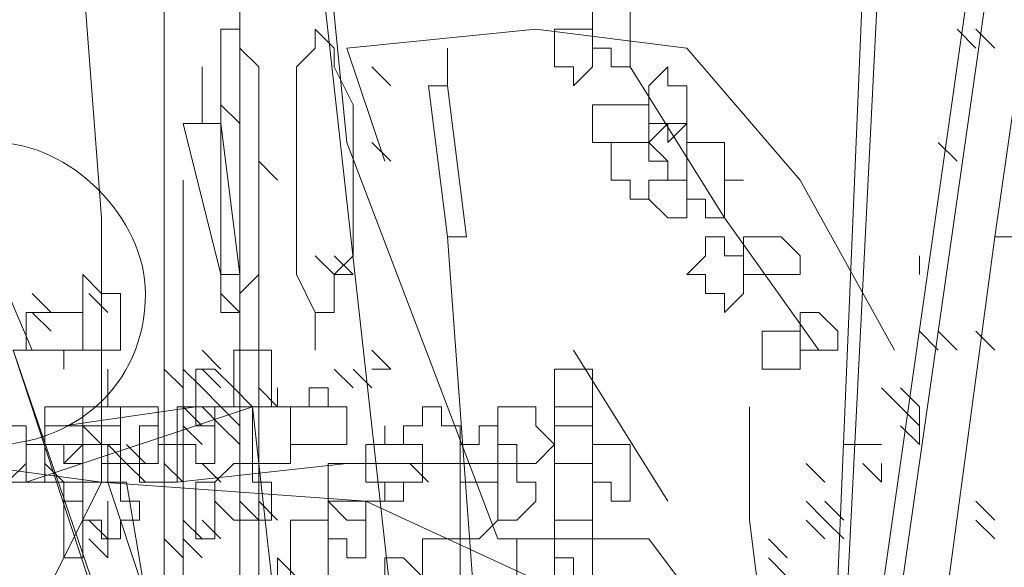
# Model space of a CAD drawing. Header units: millimetres. Extents: x 16698 to 93787, y -21104 to 39413.
# Tile 246 of 256: x 54674 to 54682, y 19714 to 19719. Entities that reach past the tile are written whole.
import ezdxf

# ---------------------------------------------------------------- set-up
doc = ezdxf.new("R2010")
doc.units = ezdxf.units.MM
doc.layers.add('_MODUS - zielen', color=66, linetype='Continuous', lineweight=9)

msp = doc.modelspace()

# ---------------------------------------------------------------- linework, layer by layer
at = {"layer": '_MODUS - zielen', "transparency": 33554687}
for points in [[(54677.8905, 19714.35441), (54676.56679, 19717.82915), (54676.40132, 19719.48378), (54676.89772, 19721.30388), (54677.72503, 19722.62759), (54678.38689, 19724.28222), (54678.55235, 19727.59149)], [(54674.41576, 19714.85081), (54674.41576, 19717.16729), (54674.2503, 19719.31832), (54673.75391, 19720.80749), (54673.75391, 19722.29666), (54672.26474, 19723.62037), (54670.77557, 19725.10954), (54669.2864, 19726.43325)], [(54681.41872, 19723.12398), (54680.42593, 19703.43383), (54681.25325, 19723.12398)], [(54674.96564, 19722.46212), (54674.96564, 19703.43383), (54674.96564, 19703.43383)], [(54675.62749, 19721.46934), (54675.62749, 19703.43383), (54675.62749, 19703.43383)], [(54676.28935, 19719.81471), (54678.10945, 19703.43383), (54678.10945, 19703.43383)], [(54676.28935, 19719.81471), (54678.10945, 19703.43383), (54678.10945, 19703.43383)], [(54682.08057, 19719.64925), (54679.76408, 19703.43383), (54679.76408, 19703.43383)], [(54682.24603, 19719.64925), (54679.92954, 19703.43383), (54679.92954, 19703.43383)], [(54676.89772, 19717.66368), (54676.56679, 19718.65646), (54678.22142, 19718.82193), (54679.54513, 19718.65646), (54680.53791, 19717.49822), (54681.36523, 19716.00905)], [(54682.08057, 19718.65646), (54681.91511, 19718.82193), (54681.91511, 19718.82193)], [(54682.24603, 19718.65646), (54682.08057, 19718.82193), (54682.08057, 19718.82193)], [(54682.24603, 19718.65646), (54682.08057, 19718.82193), (54682.08057, 19718.82193)], [(54677.44759, 19718.65646), (54677.44759, 19718.32554), (54677.44759, 19718.32554)], [(54675.29657, 19718.491), (54675.29657, 19717.99461), (54675.29657, 19717.99461)], [(54676.9512, 19718.32554), (54676.78574, 19718.491), (54676.78574, 19718.491)], [(54679.04874, 19718.491), (54679.87606, 19717.16729), (54680.70337, 19716.00905)], [(54677.28213, 19718.32554), (54677.44759, 19717.00183), (54677.44759, 19717.00183)], [(54677.28213, 19718.32554), (54677.44759, 19718.32554), (54677.61306, 19717.00183), (54677.44759, 19717.00183)], [(54675.62749, 19717.99461), (54675.46203, 19718.16007), (54675.46203, 19718.16007)], [(54682.4115, 19718.16007), (54682.24603, 19717.00183), (54682.24603, 19717.00183)], [(54682.4115, 19718.16007), (54682.57696, 19718.16007), (54682.4115, 19717.00183), (54682.24603, 19717.00183)], [(54675.1311, 19717.99461), (54675.46203, 19716.6709), (54675.46203, 19716.6709)], [(54675.1311, 19717.99461), (54675.46203, 19717.99461), (54675.62749, 19716.6709), (54675.46203, 19716.6709)], [(54676.9512, 19717.66368), (54676.78574, 19717.82915), (54676.78574, 19717.82915)], [(54681.91511, 19717.66368), (54681.74964, 19717.82915), (54681.74964, 19717.82915)], [(54675.95842, 19717.49822), (54675.79296, 19717.66368), (54675.79296, 19717.66368)], [(54673.14554, 19717.49822), (54673.31101, 19717.16729), (54673.31101, 19717.16729), (54673.8074, 19716.00905), (54673.64193, 19716.00905)], [(54675.1311, 19717.49822), (54675.1311, 19703.43383), (54675.1311, 19703.43383)], [(54675.79296, 19717.49822), (54675.79296, 19703.43383), (54675.79296, 19703.43383)], [(54677.44759, 19717.00183), (54678.44037, 19703.43383), (54678.44037, 19703.43383)], [(54676.45481, 19716.6709), (54676.28935, 19716.83637), (54676.28935, 19716.83637)], [(54676.62028, 19716.6709), (54676.45481, 19716.83637), (54676.45481, 19716.83637)], [(54676.62028, 19716.6709), (54676.45481, 19716.83637), (54676.45481, 19716.83637)], [(54676.62028, 19716.6709), (54676.45481, 19716.83637), (54676.45481, 19716.83637)], [(54681.58418, 19716.6709), (54681.58418, 19716.83637), (54681.58418, 19716.83637)], [(54676.62028, 19716.6709), (54676.45481, 19716.6709), (54676.45481, 19716.6709)], [(54673.97286, 19716.33998), (54673.8074, 19716.50544), (54673.8074, 19716.50544)], [(54674.46925, 19716.33998), (54674.30379, 19716.50544), (54674.30379, 19716.50544)], [(54675.62749, 19716.33998), (54675.46203, 19716.50544), (54675.46203, 19716.50544)], [(54675.62749, 19716.33998), (54675.62749, 19716.50544), (54675.62749, 19716.50544)], [(54675.62749, 19716.33998), (54675.62749, 19716.50544), (54675.62749, 19716.50544)], [(54673.97286, 19716.17451), (54673.8074, 19716.33998), (54673.8074, 19716.33998)], [(54676.28935, 19716.17451), (54676.28935, 19716.33998), (54676.28935, 19716.33998)], [(54676.28935, 19716.00905), (54676.28935, 19716.17451), (54676.28935, 19716.17451)], [(54681.74964, 19716.00905), (54681.58418, 19716.17451), (54681.58418, 19716.17451)], [(54681.74964, 19716.00905), (54681.58418, 19716.17451), (54681.58418, 19716.17451)], [(54681.74964, 19716.00905), (54681.58418, 19716.17451), (54681.58418, 19716.17451)], [(54681.91511, 19716.00905), (54681.74964, 19716.17451), (54681.74964, 19716.17451)], [(54681.91511, 19716.00905), (54681.74964, 19716.17451), (54681.74964, 19716.17451)], [(54681.91511, 19716.00905), (54681.74964, 19716.17451), (54681.74964, 19716.17451)], [(54681.91511, 19716.00905), (54681.74964, 19716.17451), (54681.74964, 19716.17451)], [(54681.91511, 19716.00905), (54681.74964, 19716.17451), (54681.74964, 19716.17451)], [(54681.91511, 19716.00905), (54681.74964, 19716.17451), (54681.74964, 19716.17451)], [(54682.24603, 19716.00905), (54682.08057, 19716.17451), (54682.08057, 19716.17451)], [(54677.77852, 19703.43383), (54673.64193, 19716.00905), (54677.94398, 19703.43383)], [(54675.46203, 19715.84359), (54675.29657, 19716.00905), (54675.29657, 19716.00905)], [(54676.9512, 19715.84359), (54676.78574, 19716.00905), (54676.78574, 19716.00905)], [(54676.9512, 19715.84359), (54676.78574, 19716.00905), (54676.78574, 19716.00905)], [(54678.55235, 19716.00905), (54679.37967, 19714.68534), (54679.37967, 19714.68534)], [(54674.46925, 19715.67812), (54674.46925, 19715.84359), (54674.46925, 19715.84359)], [(54674.46925, 19715.67812), (54674.46925, 19715.84359), (54674.46925, 19715.84359)], [(54675.1311, 19715.67812), (54674.96564, 19715.84359), (54674.96564, 19715.84359)], [(54675.1311, 19715.67812), (54674.96564, 19715.84359), (54674.96564, 19715.84359)], [(54675.1311, 19715.67812), (54674.96564, 19715.84359), (54674.96564, 19715.84359)], [(54675.29657, 19715.67812), (54675.1311, 19715.84359), (54675.1311, 19715.84359)], [(54675.46203, 19715.67812), (54675.29657, 19715.84359), (54675.29657, 19715.84359)], [(54675.46203, 19715.67812), (54675.29657, 19715.84359), (54675.29657, 19715.84359)], [(54676.62028, 19715.67812), (54676.45481, 19715.84359), (54676.45481, 19715.84359)], [(54676.78574, 19715.67812), (54676.62028, 19715.84359), (54676.62028, 19715.84359)], [(54676.9512, 19715.84359), (54676.78574, 19715.84359), (54676.78574, 19715.84359)], [(54676.9512, 19715.84359), (54676.78574, 19715.84359), (54676.78574, 19715.84359)], [(54674.46925, 19715.51266), (54674.46925, 19715.67812), (54674.46925, 19715.67812)], [(54674.46925, 19715.51266), (54674.46925, 19715.67812), (54674.46925, 19715.67812)], [(54674.46925, 19715.51266), (54674.46925, 19715.67812), (54674.46925, 19715.67812)], [(54674.46925, 19715.51266), (54674.46925, 19715.67812), (54674.46925, 19715.67812)], [(54675.46203, 19715.51266), (54675.29657, 19715.67812), (54675.29657, 19715.67812)], [(54675.95842, 19715.51266), (54675.79296, 19715.67812), (54675.79296, 19715.67812)], [(54675.95842, 19715.51266), (54675.95842, 19715.67812), (54675.95842, 19715.67812)], [(54675.95842, 19715.51266), (54675.95842, 19715.67812), (54675.95842, 19715.67812)], [(54681.41872, 19715.51266), (54681.25325, 19715.67812), (54681.25325, 19715.67812)], [(54681.41872, 19715.51266), (54681.25325, 19715.67812), (54681.25325, 19715.67812)], [(54681.41872, 19715.51266), (54681.25325, 19715.67812), (54681.25325, 19715.67812)], [(54681.58418, 19715.51266), (54681.41872, 19715.67812), (54681.41872, 19715.67812)], [(54681.58418, 19715.51266), (54681.41872, 19715.67812), (54681.41872, 19715.67812)], [(54681.58418, 19715.51266), (54681.41872, 19715.67812), (54681.41872, 19715.67812)], [(54681.58418, 19715.51266), (54681.41872, 19715.67812), (54681.41872, 19715.67812)], [(54675.90493, 19714.02349), (54675.73947, 19715.51266), (54673.75391, 19714.85081)], [(54676.40132, 19715.51266), (54675.24308, 19715.51266), (54674.08484, 19715.3472)], [(54674.30379, 19715.51266), (54674.13832, 19715.51266), (54674.13832, 19715.51266)], [(54675.29657, 19715.3472), (54675.1311, 19715.51266), (54675.1311, 19715.51266)], [(54675.46203, 19715.51266), (54675.29657, 19715.51266), (54675.29657, 19715.51266)], [(54675.46203, 19715.3472), (54675.29657, 19715.51266), (54675.29657, 19715.51266)], [(54675.46203, 19715.3472), (54675.29657, 19715.51266), (54675.29657, 19715.51266)], [(54675.62749, 19715.3472), (54675.46203, 19715.51266), (54675.46203, 19715.51266)], [(54681.74964, 19704.26114), (54681.58418, 19706.41217), (54681.25325, 19708.39773), (54680.75686, 19709.8869), (54680.75686, 19711.04515), (54680.42593, 19712.36885), (54680.26047, 19713.19617), (54680.09501, 19714.51988), (54680.09501, 19715.51266)], [(54681.58418, 19715.3472), (54681.41872, 19715.51266), (54681.41872, 19715.51266)], [(54681.58418, 19715.3472), (54681.58418, 19715.51266), (54681.58418, 19715.51266)], [(54681.58418, 19715.3472), (54681.58418, 19715.51266), (54681.58418, 19715.51266)], [(54675.29657, 19715.18173), (54675.1311, 19715.3472), (54675.1311, 19715.3472)], [(54675.62749, 19715.18173), (54675.46203, 19715.3472), (54675.46203, 19715.3472)], [(54675.62749, 19715.18173), (54675.46203, 19715.3472), (54675.46203, 19715.3472)], [(54681.58418, 19715.18173), (54681.41872, 19715.3472), (54681.41872, 19715.3472)], [(54681.58418, 19715.18173), (54681.58418, 19715.3472), (54681.58418, 19715.3472)], [(54674.41576, 19714.85081), (54671.93381, 19715.18173), (54670.27918, 19714.02349)], [(54674.63471, 19715.01627), (54674.46925, 19715.18173), (54674.46925, 19715.18173)], [(54674.46925, 19715.18173), (54674.46925, 19714.85081), (54674.46925, 19714.85081)], [(54674.80018, 19715.01627), (54674.63471, 19715.18173), (54674.63471, 19715.18173)], [(54674.80018, 19715.01627), (54674.63471, 19715.18173), (54674.63471, 19715.18173)], [(54674.80018, 19715.01627), (54674.63471, 19715.18173), (54674.63471, 19715.18173)], [(54675.62749, 19715.01627), (54675.62749, 19715.18173), (54675.62749, 19715.18173)], [(54681.08779, 19715.18173), (54680.92233, 19715.18173), (54680.92233, 19715.18173)], [(54681.25325, 19715.18173), (54681.08779, 19715.18173), (54681.08779, 19715.18173)], [(54681.25325, 19715.18173), (54681.08779, 19715.18173), (54681.08779, 19715.18173)], [(54674.80018, 19714.85081), (54674.63471, 19715.01627), (54674.63471, 19715.01627)], [(54675.1311, 19714.85081), (54674.96564, 19715.01627), (54674.96564, 19715.01627)], [(54675.1311, 19714.85081), (54674.96564, 19715.01627), (54674.96564, 19715.01627)], [(54678.05596, 19715.01627), (54676.56679, 19715.01627), (54675.07762, 19714.85081)], [(54675.46203, 19714.85081), (54675.29657, 19715.01627), (54675.29657, 19715.01627)], [(54675.46203, 19714.85081), (54675.29657, 19715.01627), (54675.29657, 19715.01627)], [(54675.46203, 19714.85081), (54675.29657, 19715.01627), (54675.29657, 19715.01627)], [(54675.62749, 19714.85081), (54675.62749, 19715.01627), (54675.62749, 19715.01627)], [(54675.62749, 19714.85081), (54675.62749, 19715.01627), (54675.62749, 19715.01627)], [(54677.28213, 19714.85081), (54677.11667, 19715.01627), (54677.11667, 19715.01627)], [(54680.75686, 19714.85081), (54680.5914, 19715.01627), (54680.5914, 19715.01627)], [(54681.25325, 19714.85081), (54681.08779, 19715.01627), (54681.08779, 19715.01627)], [(54681.25325, 19714.85081), (54681.25325, 19715.01627), (54681.25325, 19715.01627)], [(54681.25325, 19714.85081), (54681.25325, 19715.01627), (54681.25325, 19715.01627)], [(54681.25325, 19714.85081), (54681.25325, 19715.01627), (54681.25325, 19715.01627)], [(54674.41576, 19714.85081), (54673.42298, 19712.86524), (54673.91937, 19712.53432), (54673.09206, 19710.87968), (54672.4302, 19709.8869)], [(54674.41576, 19714.85081), (54676.73225, 19714.68534), (54678.88328, 19713.69256)], [(54674.46925, 19714.85081), (54674.80018, 19713.85802), (54674.80018, 19713.85802)], [(54674.46925, 19714.85081), (54674.63471, 19714.85081), (54674.80018, 19713.85802), (54674.80018, 19713.85802)], [(54674.46925, 19714.51988), (54674.46925, 19714.68534), (54674.46925, 19714.68534)], [(54675.79296, 19714.51988), (54675.62749, 19714.68534), (54675.62749, 19714.68534)], [(54675.79296, 19714.51988), (54675.62749, 19714.68534), (54675.62749, 19714.68534)], [(54675.95842, 19714.51988), (54675.79296, 19714.68534), (54675.79296, 19714.68534)], [(54675.95842, 19714.51988), (54675.79296, 19714.68534), (54675.79296, 19714.68534)], [(54680.75686, 19714.51988), (54680.5914, 19714.68534), (54680.5914, 19714.68534)], [(54680.92233, 19714.51988), (54680.75686, 19714.68534), (54680.75686, 19714.68534)], [(54680.92233, 19714.51988), (54680.75686, 19714.68534), (54680.75686, 19714.68534)], [(54680.92233, 19714.51988), (54680.75686, 19714.68534), (54680.75686, 19714.68534)], [(54682.24603, 19714.51988), (54682.08057, 19714.68534), (54682.08057, 19714.68534)], [(54674.46925, 19714.35441), (54674.30379, 19714.51988), (54674.30379, 19714.51988)], [(54674.46925, 19714.35441), (54674.46925, 19714.51988), (54674.46925, 19714.51988)], [(54674.46925, 19714.35441), (54674.46925, 19714.51988), (54674.46925, 19714.51988)], [(54674.46925, 19714.35441), (54674.46925, 19714.51988), (54674.46925, 19714.51988)], [(54675.29657, 19714.35441), (54675.1311, 19714.51988), (54675.1311, 19714.51988)], [(54675.46203, 19714.35441), (54675.29657, 19714.51988), (54675.29657, 19714.51988)], [(54675.46203, 19714.35441), (54675.29657, 19714.51988), (54675.29657, 19714.51988)], [(54675.46203, 19714.35441), (54675.29657, 19714.51988), (54675.29657, 19714.51988)], [(54680.75686, 19714.35441), (54680.5914, 19714.51988), (54680.5914, 19714.51988)], [(54680.75686, 19714.35441), (54680.5914, 19714.51988), (54680.5914, 19714.51988)], [(54680.92233, 19714.35441), (54680.75686, 19714.51988), (54680.75686, 19714.51988)], [(54680.92233, 19714.35441), (54680.75686, 19714.51988), (54680.75686, 19714.51988)], [(54680.92233, 19714.35441), (54680.75686, 19714.51988), (54680.75686, 19714.51988)], [(54680.92233, 19714.35441), (54680.75686, 19714.51988), (54680.75686, 19714.51988)], [(54680.92233, 19714.35441), (54680.75686, 19714.51988), (54680.75686, 19714.51988)], [(54682.24603, 19714.35441), (54682.08057, 19714.51988), (54682.08057, 19714.51988)], [(54682.24603, 19714.35441), (54682.08057, 19714.51988), (54682.08057, 19714.51988)], [(54674.46925, 19714.18895), (54674.30379, 19714.35441), (54674.30379, 19714.35441)], [(54674.46925, 19714.18895), (54674.46925, 19714.35441), (54674.46925, 19714.35441)], [(54674.46925, 19714.18895), (54674.46925, 19714.35441), (54674.46925, 19714.35441)], [(54675.1311, 19714.18895), (54674.96564, 19714.35441), (54674.96564, 19714.35441)], [(54675.29657, 19714.18895), (54675.1311, 19714.35441), (54675.1311, 19714.35441)], [(54675.29657, 19714.18895), (54675.1311, 19714.35441), (54675.1311, 19714.35441)], [(54677.8905, 19714.35441), (54679.2142, 19714.35441), (54679.2142, 19714.35441)], [(54679.2142, 19714.35441), (54680.20698, 19713.03071), (54681.0343, 19711.707)], [(54680.42593, 19714.18895), (54680.26047, 19714.35441), (54680.26047, 19714.35441)], [(54676.12388, 19714.02349), (54675.95842, 19714.18895), (54675.95842, 19714.18895)], [(54675.95842, 19714.02349), (54675.95842, 19714.18895), (54675.95842, 19714.18895)], [(54676.12388, 19714.02349), (54675.95842, 19714.18895), (54675.95842, 19714.18895)], [(54680.42593, 19714.02349), (54680.26047, 19714.18895), (54680.26047, 19714.18895)]]:
    msp.add_lwpolyline(points, dxfattribs=at)
for points in [[(54678.88328, 19718.98739), (54678.71781, 19718.98739), (54678.71781, 19718.82193), (54678.71781, 19718.65646), (54678.71781, 19718.65646), (54678.88328, 19718.65646), (54678.88328, 19718.491), (54679.04874, 19718.491), (54679.04874, 19718.491), (54679.04874, 19718.65646), (54679.04874, 19718.65646), (54679.04874, 19718.82193), (54679.04874, 19718.98739), (54679.04874, 19718.98739)], [(54675.62749, 19718.82193), (54675.46203, 19718.82193), (54675.46203, 19718.65646), (54675.46203, 19718.491), (54675.46203, 19718.32554), (54675.46203, 19718.16007), (54675.46203, 19717.82915), (54675.46203, 19717.49822), (54675.46203, 19717.33276), (54675.46203, 19717.16729), (54675.46203, 19716.83637), (54675.46203, 19716.6709), (54675.46203, 19716.50544), (54675.46203, 19716.33998), (54675.62749, 19716.33998), (54675.62749, 19716.33998), (54675.62749, 19716.33998), (54675.62749, 19716.50544), (54675.79296, 19716.6709), (54675.79296, 19716.83637), (54675.79296, 19717.16729), (54675.79296, 19717.33276), (54675.79296, 19717.49822), (54675.79296, 19717.82915), (54675.79296, 19718.16007), (54675.79296, 19718.32554), (54675.79296, 19718.491), (54675.62749, 19718.65646)], [(54676.28935, 19718.82193), (54676.28935, 19718.82193), (54676.28935, 19718.65646), (54676.28935, 19718.65646), (54676.12388, 19718.491), (54676.12388, 19718.16007), (54676.12388, 19717.99461), (54676.12388, 19717.82915), (54676.12388, 19717.49822), (54676.12388, 19717.16729), (54676.12388, 19717.00183), (54676.12388, 19716.83637), (54676.12388, 19716.6709), (54676.28935, 19716.33998), (54676.28935, 19716.33998), (54676.28935, 19716.17451), (54676.28935, 19716.33998), (54676.45481, 19716.33998), (54676.45481, 19716.33998), (54676.45481, 19716.6709), (54676.62028, 19716.83637), (54676.62028, 19717.00183), (54676.62028, 19717.16729), (54676.62028, 19717.49822), (54676.62028, 19717.82915), (54676.62028, 19717.99461), (54676.62028, 19718.16007), (54676.45481, 19718.491), (54676.45481, 19718.65646), (54676.45481, 19718.65646)], [(54678.38689, 19718.82193), (54678.38689, 19718.65646), (54678.38689, 19718.65646), (54678.38689, 19718.65646), (54678.38689, 19718.491), (54678.38689, 19718.491), (54678.38689, 19718.491), (54678.55235, 19718.491), (54678.55235, 19718.32554), (54678.71781, 19718.491), (54678.71781, 19718.491), (54678.71781, 19718.491), (54678.71781, 19718.65646), (54678.71781, 19718.65646), (54678.71781, 19718.82193), (54678.55235, 19718.82193)], [(54679.37967, 19718.491), (54679.2142, 19718.32554), (54679.2142, 19718.16007), (54679.2142, 19718.16007), (54679.2142, 19717.99461), (54679.37967, 19717.99461), (54679.37967, 19717.82915), (54679.37967, 19717.82915), (54679.54513, 19717.99461), (54679.54513, 19718.16007), (54679.54513, 19718.16007), (54679.54513, 19718.32554), (54679.37967, 19718.32554)], [(54678.88328, 19718.16007), (54678.71781, 19718.16007), (54678.71781, 19717.99461), (54678.71781, 19717.82915), (54678.88328, 19717.82915), (54678.88328, 19717.82915), (54679.04874, 19717.82915), (54679.04874, 19717.82915), (54679.2142, 19717.82915), (54679.2142, 19717.82915), (54679.2142, 19717.99461), (54679.2142, 19718.16007), (54679.04874, 19718.16007), (54679.04874, 19718.16007), (54679.04874, 19718.16007)], [(54679.37967, 19717.99461), (54679.2142, 19717.82915), (54679.2142, 19717.82915), (54679.37967, 19717.66368), (54679.37967, 19717.49822), (54679.37967, 19717.49822), (54679.54513, 19717.49822), (54679.54513, 19717.49822), (54679.54513, 19717.66368), (54679.54513, 19717.82915), (54679.54513, 19717.82915), (54679.54513, 19717.99461)], [(54679.04874, 19717.82915), (54679.04874, 19717.82915), (54678.88328, 19717.82915), (54678.88328, 19717.66368), (54678.88328, 19717.49822), (54678.88328, 19717.49822), (54679.04874, 19717.49822), (54679.04874, 19717.33276), (54679.04874, 19717.33276), (54679.2142, 19717.33276), (54679.2142, 19717.49822), (54679.37967, 19717.49822), (54679.37967, 19717.49822), (54679.37967, 19717.66368), (54679.2142, 19717.66368), (54679.2142, 19717.82915)], [(54679.71059, 19717.82915), (54679.54513, 19717.82915), (54679.54513, 19717.66368), (54679.54513, 19717.49822), (54679.54513, 19717.49822), (54679.54513, 19717.33276), (54679.71059, 19717.33276), (54679.71059, 19717.16729), (54679.87606, 19717.16729), (54679.87606, 19717.33276), (54679.87606, 19717.49822), (54680.04152, 19717.49822), (54679.87606, 19717.49822), (54679.87606, 19717.66368), (54679.87606, 19717.82915)], [(54679.37967, 19717.49822), (54679.37967, 19717.49822), (54679.2142, 19717.49822), (54679.2142, 19717.33276), (54679.37967, 19717.16729), (54679.37967, 19717.16729), (54679.37967, 19717.16729), (54679.54513, 19717.16729), (54679.54513, 19717.16729), (54679.54513, 19717.16729), (54679.54513, 19717.33276), (54679.54513, 19717.49822), (54679.54513, 19717.49822), (54679.54513, 19717.49822)], [(54679.71059, 19717.00183), (54679.71059, 19716.83637), (54679.54513, 19716.6709), (54679.71059, 19716.6709), (54679.71059, 19716.50544), (54679.87606, 19716.50544), (54679.87606, 19716.33998), (54679.87606, 19716.33998), (54680.04152, 19716.50544), (54680.04152, 19716.6709), (54680.04152, 19716.6709), (54680.04152, 19716.83637), (54679.87606, 19716.83637), (54679.87606, 19717.00183), (54679.87606, 19717.00183)], [(54680.20698, 19717.00183), (54680.04152, 19717.00183), (54680.04152, 19717.00183), (54680.04152, 19716.83637), (54680.04152, 19716.6709), (54680.20698, 19716.6709), (54680.20698, 19716.6709), (54680.20698, 19716.6709), (54680.37245, 19716.6709), (54680.37245, 19716.6709), (54680.53791, 19716.6709), (54680.53791, 19716.83637), (54680.37245, 19717.00183), (54680.37245, 19717.00183)], [(54680.42593, 19703.43383), (54682.24603, 19717.00183)], [(54674.2503, 19716.50544), (54674.2503, 19716.50544), (54674.2503, 19716.33998), (54674.2503, 19716.33998), (54674.2503, 19716.17451), (54674.2503, 19716.17451), (54674.2503, 19716.00905), (54674.41576, 19716.00905), (54674.58123, 19716.00905), (54674.58123, 19716.17451), (54674.58123, 19716.33998), (54674.58123, 19716.33998), (54674.58123, 19716.50544), (54674.41576, 19716.50544), (54674.2503, 19716.6709)], [(54673.91937, 19716.33998), (54673.91937, 19716.33998), (54673.75391, 19716.33998), (54673.75391, 19716.17451), (54673.75391, 19716.00905), (54673.91937, 19716.00905), (54673.91937, 19716.00905), (54674.08484, 19716.00905), (54674.08484, 19715.84359), (54674.08484, 19715.84359), (54674.08484, 19716.00905), (54674.2503, 19716.00905), (54674.2503, 19716.00905), (54674.2503, 19716.17451), (54674.2503, 19716.33998), (54674.08484, 19716.33998), (54674.08484, 19716.33998), (54674.08484, 19716.33998)], [(54680.53791, 19716.33998), (54680.53791, 19716.33998), (54680.53791, 19716.17451), (54680.53791, 19716.00905), (54680.53791, 19716.00905), (54680.70337, 19716.00905), (54680.70337, 19716.00905), (54680.86884, 19716.00905), (54680.86884, 19716.00905), (54680.86884, 19716.17451), (54680.70337, 19716.33998), (54680.70337, 19716.33998)], [(54680.20698, 19716.17451), (54680.20698, 19716.17451), (54680.20698, 19716.00905), (54680.20698, 19716.00905), (54680.20698, 19715.84359), (54680.20698, 19715.84359), (54680.37245, 19715.84359), (54680.53791, 19715.84359), (54680.53791, 19715.84359), (54680.53791, 19716.00905), (54680.53791, 19716.00905), (54680.53791, 19716.17451), (54680.37245, 19716.17451)], [(54675.73947, 19716.00905), (54675.57401, 19716.00905), (54675.57401, 19715.84359), (54675.57401, 19715.84359), (54675.57401, 19715.67812), (54675.73947, 19715.51266), (54675.73947, 19715.51266), (54675.90493, 19715.51266), (54675.90493, 19715.67812), (54675.90493, 19715.84359), (54675.90493, 19715.84359), (54675.90493, 19716.00905)], [(54675.24308, 19715.84359), (54675.24308, 19715.84359), (54675.24308, 19715.84359), (54675.24308, 19715.67812), (54675.24308, 19715.51266), (54675.24308, 19715.51266), (54675.24308, 19715.3472), (54675.40854, 19715.3472), (54675.40854, 19715.3472), (54675.40854, 19715.51266), (54675.57401, 19715.51266), (54675.57401, 19715.51266), (54675.57401, 19715.67812), (54675.40854, 19715.84359), (54675.40854, 19715.84359)], [(54678.38689, 19715.84359), (54678.38689, 19715.84359), (54678.38689, 19715.67812), (54678.38689, 19715.51266), (54678.38689, 19715.51266), (54678.38689, 19715.3472), (54678.55235, 19715.3472), (54678.71781, 19715.3472), (54678.71781, 19715.51266), (54678.71781, 19715.51266), (54678.71781, 19715.67812), (54678.71781, 19715.84359), (54678.55235, 19715.84359)], [(54676.23586, 19715.67812), (54676.23586, 19715.51266), (54676.0704, 19715.51266), (54676.0704, 19715.51266), (54676.0704, 19715.3472), (54676.0704, 19715.18173), (54676.23586, 19715.18173), (54676.23586, 19715.18173), (54676.40132, 19715.18173), (54676.40132, 19715.18173), (54676.40132, 19715.18173), (54676.56679, 19715.18173), (54676.56679, 19715.3472), (54676.56679, 19715.51266), (54676.40132, 19715.51266), (54676.40132, 19715.51266), (54676.40132, 19715.51266), (54676.40132, 19715.67812)], [(54673.42298, 19715.51266), (54673.42298, 19715.3472), (54673.42298, 19715.18173), (54673.42298, 19715.18173), (54673.42298, 19715.01627), (54673.42298, 19715.01627), (54673.42298, 19714.85081), (54673.58845, 19714.85081), (54673.75391, 19715.01627), (54673.75391, 19715.18173), (54673.75391, 19715.18173), (54673.75391, 19715.3472), (54673.58845, 19715.3472), (54673.58845, 19715.51266)], [(54674.08484, 19715.51266), (54673.91937, 19715.51266), (54673.91937, 19715.51266), (54673.91937, 19715.3472), (54673.91937, 19715.18173), (54674.08484, 19715.18173), (54674.08484, 19715.18173), (54674.08484, 19715.01627), (54674.2503, 19715.18173), (54674.2503, 19715.18173), (54674.2503, 19715.3472), (54674.2503, 19715.3472), (54674.2503, 19715.51266)], [(54674.2503, 19715.51266), (54674.2503, 19715.51266), (54674.2503, 19715.51266), (54674.2503, 19715.3472), (54674.2503, 19715.18173), (54674.2503, 19715.18173), (54674.2503, 19715.18173), (54674.41576, 19715.18173), (54674.41576, 19715.01627), (54674.58123, 19715.01627), (54674.58123, 19715.18173), (54674.58123, 19715.18173), (54674.58123, 19715.18173), (54674.58123, 19715.3472), (54674.58123, 19715.51266), (54674.58123, 19715.51266), (54674.41576, 19715.51266)], [(54674.58123, 19715.51266), (54674.58123, 19715.51266), (54674.58123, 19715.3472), (54674.58123, 19715.18173), (54674.58123, 19715.18173), (54674.58123, 19715.01627), (54674.74669, 19715.01627), (54674.91215, 19715.01627), (54674.91215, 19715.18173), (54674.91215, 19715.18173), (54674.91215, 19715.18173), (54674.91215, 19715.18173), (54674.91215, 19715.3472), (54674.91215, 19715.51266), (54674.74669, 19715.51266)], [(54675.24308, 19715.51266), (54675.07762, 19715.51266), (54675.07762, 19715.3472), (54675.07762, 19715.18173), (54675.07762, 19715.18173), (54675.24308, 19715.18173), (54675.24308, 19715.01627), (54675.24308, 19715.01627), (54675.40854, 19715.01627), (54675.40854, 19715.18173), (54675.40854, 19715.18173), (54675.40854, 19715.18173), (54675.40854, 19715.3472), (54675.40854, 19715.3472), (54675.40854, 19715.51266)], [(54675.73947, 19715.51266), (54675.73947, 19715.3472), (54675.73947, 19715.18173), (54675.73947, 19715.18173), (54675.73947, 19715.01627), (54675.90493, 19715.01627), (54676.0704, 19715.01627), (54676.0704, 19715.01627), (54676.0704, 19715.18173), (54676.0704, 19715.18173), (54676.0704, 19715.3472), (54676.0704, 19715.51266), (54675.90493, 19715.51266)], [(54677.22864, 19715.51266), (54677.22864, 19715.3472), (54677.06318, 19715.3472), (54677.06318, 19715.18173), (54677.22864, 19715.18173), (54677.22864, 19715.01627), (54677.22864, 19715.01627), (54677.39411, 19715.01627), (54677.55957, 19715.01627), (54677.55957, 19715.18173), (54677.55957, 19715.18173), (54677.55957, 19715.3472), (54677.39411, 19715.3472), (54677.39411, 19715.51266)], [(54678.05596, 19715.51266), (54677.8905, 19715.51266), (54677.8905, 19715.3472), (54677.8905, 19715.18173), (54677.8905, 19715.18173), (54678.05596, 19715.18173), (54678.05596, 19715.01627), (54678.05596, 19715.01627), (54678.22142, 19715.01627), (54678.38689, 19715.18173), (54678.38689, 19715.18173), (54678.22142, 19715.3472), (54678.22142, 19715.51266)], [(54678.38689, 19715.51266), (54678.38689, 19715.3472), (54678.38689, 19715.18173), (54678.38689, 19715.18173), (54678.38689, 19715.18173), (54678.38689, 19715.01627), (54678.55235, 19715.01627), (54678.71781, 19715.01627), (54678.71781, 19715.01627), (54678.71781, 19715.18173), (54678.71781, 19715.18173), (54678.71781, 19715.3472), (54678.71781, 19715.3472), (54678.71781, 19715.51266), (54678.55235, 19715.51266)], [(54673.58845, 19715.3472), (54673.58845, 19715.18173), (54673.42298, 19715.18173), (54673.42298, 19715.18173), (54673.58845, 19715.01627), (54673.58845, 19714.85081), (54673.75391, 19714.85081), (54673.75391, 19714.85081), (54673.91937, 19714.85081), (54673.91937, 19715.01627), (54673.91937, 19715.18173), (54673.91937, 19715.18173), (54673.75391, 19715.18173), (54673.75391, 19715.3472), (54673.75391, 19715.3472)], [(54674.08484, 19715.3472), (54673.91937, 19715.3472), (54673.91937, 19715.18173), (54673.91937, 19715.18173), (54673.91937, 19715.01627), (54674.08484, 19714.85081), (54674.08484, 19714.85081), (54674.2503, 19714.85081), (54674.2503, 19715.01627), (54674.2503, 19715.01627), (54674.2503, 19715.18173), (54674.2503, 19715.18173), (54674.2503, 19715.3472)], [(54674.2503, 19715.18173), (54674.08484, 19715.18173), (54674.08484, 19715.01627), (54674.2503, 19715.01627), (54674.2503, 19714.85081), (54674.2503, 19714.85081), (54674.41576, 19714.85081), (54674.58123, 19714.85081), (54674.58123, 19715.01627), (54674.58123, 19715.18173), (54674.41576, 19715.18173), (54674.2503, 19715.3472)], [(54674.2503, 19715.3472), (54674.2503, 19715.3472), (54674.2503, 19715.18173), (54674.2503, 19715.18173), (54674.2503, 19715.01627), (54674.2503, 19714.85081), (54674.41576, 19714.85081), (54674.58123, 19714.85081), (54674.58123, 19715.01627), (54674.58123, 19715.18173), (54674.58123, 19715.18173), (54674.58123, 19715.3472), (54674.41576, 19715.3472)], [(54674.91215, 19715.3472), (54674.74669, 19715.3472), (54674.74669, 19715.18173), (54674.74669, 19715.18173), (54674.74669, 19715.01627), (54674.74669, 19714.85081), (54674.91215, 19714.85081), (54674.91215, 19714.85081), (54674.91215, 19714.85081), (54674.91215, 19714.85081), (54675.07762, 19714.85081), (54675.07762, 19715.01627), (54675.07762, 19715.18173), (54675.07762, 19715.18173), (54674.91215, 19715.18173)], [(54676.89772, 19715.18173), (54676.73225, 19715.18173), (54676.73225, 19715.18173), (54676.73225, 19715.01627), (54676.73225, 19714.85081), (54676.89772, 19714.85081), (54676.89772, 19714.85081), (54676.89772, 19714.85081), (54677.06318, 19714.85081), (54677.06318, 19714.85081), (54677.22864, 19714.85081), (54677.22864, 19715.01627), (54677.22864, 19715.18173), (54677.06318, 19715.18173), (54677.06318, 19715.18173), (54676.89772, 19715.18173), (54676.89772, 19715.3472), (54676.89772, 19715.3472)], [(54677.72503, 19715.18173), (54677.55957, 19715.18173), (54677.55957, 19715.18173), (54677.55957, 19715.01627), (54677.55957, 19714.85081), (54677.72503, 19714.85081), (54677.72503, 19714.85081), (54677.8905, 19714.85081), (54677.8905, 19714.85081), (54677.8905, 19714.85081), (54677.8905, 19715.01627), (54677.8905, 19715.18173), (54677.8905, 19715.18173), (54677.8905, 19715.18173), (54677.8905, 19715.3472), (54677.72503, 19715.3472)], [(54673.91937, 19715.18173), (54673.91937, 19715.18173), (54673.75391, 19715.18173), (54673.75391, 19715.01627), (54673.75391, 19714.85081), (54673.91937, 19714.85081), (54674.08484, 19714.85081), (54674.08484, 19714.68534), (54674.08484, 19714.68534), (54674.08484, 19714.85081), (54674.2503, 19714.85081), (54674.2503, 19714.85081), (54674.2503, 19715.01627), (54674.2503, 19715.18173), (54674.08484, 19715.18173), (54674.08484, 19715.18173), (54674.08484, 19715.18173)], [(54676.89772, 19715.18173), (54676.89772, 19715.18173), (54676.73225, 19715.18173), (54676.73225, 19715.01627), (54676.73225, 19714.85081), (54676.89772, 19714.85081), (54676.89772, 19714.85081), (54676.89772, 19714.85081), (54676.89772, 19714.68534), (54677.06318, 19714.68534), (54677.06318, 19714.85081), (54677.22864, 19714.85081), (54677.22864, 19714.85081), (54677.22864, 19715.01627), (54677.22864, 19715.18173), (54677.06318, 19715.18173), (54677.06318, 19715.18173)], [(54678.88328, 19715.18173), (54678.71781, 19715.18173), (54678.71781, 19715.01627), (54678.71781, 19714.85081), (54678.71781, 19714.85081), (54678.88328, 19714.85081), (54678.88328, 19714.68534), (54679.04874, 19714.68534), (54679.04874, 19714.68534), (54679.04874, 19714.85081), (54679.04874, 19714.85081), (54679.04874, 19715.01627), (54679.04874, 19715.18173), (54679.04874, 19715.18173)], [(54675.57401, 19715.01627), (54675.40854, 19714.85081), (54675.40854, 19714.85081), (54675.40854, 19714.68534), (54675.57401, 19714.51988), (54675.73947, 19714.51988), (54675.73947, 19714.51988), (54675.73947, 19714.51988), (54675.73947, 19714.51988), (54675.90493, 19714.51988), (54675.90493, 19714.68534), (54675.90493, 19714.85081), (54675.73947, 19714.85081), (54675.73947, 19715.01627)], [(54676.56679, 19715.01627), (54676.40132, 19715.01627), (54676.40132, 19714.85081), (54676.40132, 19714.85081), (54676.40132, 19714.68534), (54676.56679, 19714.51988), (54676.73225, 19714.51988), (54676.73225, 19714.51988), (54676.73225, 19714.68534), (54676.89772, 19714.68534), (54676.89772, 19714.85081), (54676.73225, 19714.85081), (54676.73225, 19715.01627), (54676.73225, 19715.01627)], [(54677.8905, 19715.01627), (54677.8905, 19715.01627), (54677.8905, 19714.85081), (54677.8905, 19714.85081), (54677.8905, 19714.68534), (54677.8905, 19714.68534), (54677.8905, 19714.51988), (54678.05596, 19714.51988), (54678.05596, 19714.51988), (54678.22142, 19714.68534), (54678.22142, 19714.85081), (54678.22142, 19714.85081), (54678.05596, 19714.85081), (54678.05596, 19715.01627), (54678.05596, 19715.01627)], [(54678.38689, 19715.01627), (54678.38689, 19714.85081), (54678.38689, 19714.85081), (54678.38689, 19714.85081), (54678.38689, 19714.68534), (54678.38689, 19714.68534), (54678.38689, 19714.51988), (54678.55235, 19714.51988), (54678.55235, 19714.51988), (54678.71781, 19714.51988), (54678.71781, 19714.51988), (54678.71781, 19714.68534), (54678.71781, 19714.85081), (54678.71781, 19714.85081), (54678.71781, 19714.85081), (54678.71781, 19715.01627), (54678.55235, 19715.01627)], [(54674.41576, 19714.85081), (54674.2503, 19714.85081), (54674.2503, 19714.68534), (54674.2503, 19714.51988), (54674.2503, 19714.51988), (54674.41576, 19714.51988), (54674.41576, 19714.35441), (54674.58123, 19714.35441), (54674.58123, 19714.35441), (54674.58123, 19714.51988), (54674.74669, 19714.51988), (54674.74669, 19714.51988), (54674.74669, 19714.68534), (54674.58123, 19714.68534), (54674.58123, 19714.85081), (54674.58123, 19714.85081)], [(54675.24308, 19714.85081), (54675.24308, 19714.85081), (54675.24308, 19714.68534), (54675.24308, 19714.51988), (54675.24308, 19714.51988), (54675.24308, 19714.35441), (54675.40854, 19714.35441), (54675.40854, 19714.35441), (54675.40854, 19714.51988), (54675.40854, 19714.51988), (54675.40854, 19714.68534), (54675.40854, 19714.85081), (54675.40854, 19714.85081)], [(54677.55957, 19714.85081), (54677.55957, 19714.85081), (54677.55957, 19714.68534), (54677.55957, 19714.51988), (54677.55957, 19714.51988), (54677.55957, 19714.51988), (54677.55957, 19714.35441), (54677.72503, 19714.35441), (54677.8905, 19714.51988), (54677.8905, 19714.51988), (54677.8905, 19714.68534), (54677.8905, 19714.85081), (54677.72503, 19714.85081), (54677.72503, 19714.85081)], [(54674.08484, 19714.68534), (54674.08484, 19714.51988), (54674.08484, 19714.51988), (54674.08484, 19714.35441), (54674.08484, 19714.35441), (54674.08484, 19714.35441), (54674.08484, 19714.18895), (54674.2503, 19714.18895), (54674.2503, 19714.35441), (54674.2503, 19714.35441), (54674.2503, 19714.51988), (54674.2503, 19714.51988), (54674.2503, 19714.51988), (54674.2503, 19714.68534)], [(54676.40132, 19714.68534), (54676.40132, 19714.51988), (54676.40132, 19714.51988), (54676.40132, 19714.51988), (54676.40132, 19714.35441), (54676.40132, 19714.35441), (54676.40132, 19714.35441), (54676.56679, 19714.35441), (54676.56679, 19714.18895), (54676.73225, 19714.18895), (54676.73225, 19714.35441), (54676.73225, 19714.35441), (54676.73225, 19714.35441), (54676.73225, 19714.51988), (54676.73225, 19714.51988), (54676.73225, 19714.68534), (54676.56679, 19714.68534)], [(54676.0704, 19714.51988), (54676.0704, 19714.51988), (54676.0704, 19714.35441), (54676.0704, 19714.35441), (54676.0704, 19714.18895), (54676.0704, 19714.02349), (54676.23586, 19714.02349), (54676.40132, 19714.02349), (54676.40132, 19714.18895), (54676.40132, 19714.35441), (54676.40132, 19714.35441), (54676.40132, 19714.51988), (54676.23586, 19714.51988)], [(54678.38689, 19714.51988), (54678.38689, 19714.51988), (54678.38689, 19714.35441), (54678.38689, 19714.35441), (54678.38689, 19714.18895), (54678.38689, 19714.02349), (54678.55235, 19714.02349), (54678.71781, 19714.02349), (54678.71781, 19714.18895), (54678.71781, 19714.18895), (54678.71781, 19714.35441), (54678.71781, 19714.35441), (54678.71781, 19714.51988), (54678.55235, 19714.51988)], [(54677.22864, 19714.35441), (54677.22864, 19714.35441), (54677.22864, 19714.35441), (54677.22864, 19714.18895), (54677.22864, 19714.02349), (54677.22864, 19714.02349), (54677.22864, 19714.02349), (54677.22864, 19713.85802), (54677.39411, 19713.85802), (54677.55957, 19713.85802), (54677.55957, 19714.02349), (54677.55957, 19714.02349), (54677.55957, 19714.02349), (54677.55957, 19714.18895), (54677.55957, 19714.18895), (54677.55957, 19714.35441), (54677.39411, 19714.35441), (54677.39411, 19714.35441)], [(54678.05596, 19714.35441), (54678.05596, 19714.35441), (54678.05596, 19714.35441), (54678.05596, 19714.18895), (54678.05596, 19714.02349), (54678.05596, 19714.02349), (54678.05596, 19714.02349), (54678.22142, 19714.02349), (54678.38689, 19714.02349), (54678.38689, 19714.02349), (54678.38689, 19714.18895), (54678.38689, 19714.35441), (54678.22142, 19714.35441)], [(54676.89772, 19714.18895), (54676.89772, 19714.02349), (54676.73225, 19714.02349), (54676.89772, 19714.02349), (54676.89772, 19713.85802), (54676.89772, 19713.69256), (54676.89772, 19713.69256), (54677.06318, 19713.69256), (54677.22864, 19713.69256), (54677.22864, 19713.85802), (54677.22864, 19714.02349), (54677.22864, 19714.02349), (54677.06318, 19714.18895)], [(54678.38689, 19714.18895), (54678.38689, 19714.18895), (54678.38689, 19714.02349), (54678.38689, 19714.02349), (54678.38689, 19713.85802), (54678.38689, 19713.69256), (54678.38689, 19713.69256), (54678.38689, 19713.69256), (54678.55235, 19713.69256), (54678.71781, 19713.69256), (54678.71781, 19713.85802), (54678.71781, 19714.02349), (54678.71781, 19714.02349), (54678.55235, 19714.02349), (54678.55235, 19714.18895)]]:
    msp.add_lwpolyline(points, close=True, dxfattribs=at)
msp.add_open_spline([(54674.80018, 19716.50544), (54674.80018, 19717.16729), (54674.13832, 19717.82915), (54673.47647, 19717.82915), (54673.47647, 19717.82915), (54672.64915, 19717.82915), (54672.15276, 19717.16729), (54672.15276, 19716.50544), (54672.15276, 19716.50544), (54672.15276, 19715.67812), (54672.64915, 19715.18173), (54673.47647, 19715.18173), (54673.47647, 19715.18173), (54674.13832, 19715.18173), (54674.80018, 19715.67812), (54674.80018, 19716.50544)], degree=3, knots=[0, 0, 0, 0, 0.0625, 0.0625, 0.0625, 0.062501, 0.125, 0.125, 0.125, 0.125001, 0.1875, 0.1875, 0.1875, 0.187501, 1, 1, 1, 1], dxfattribs=at)

doc.saveas('drawing.dxf')
